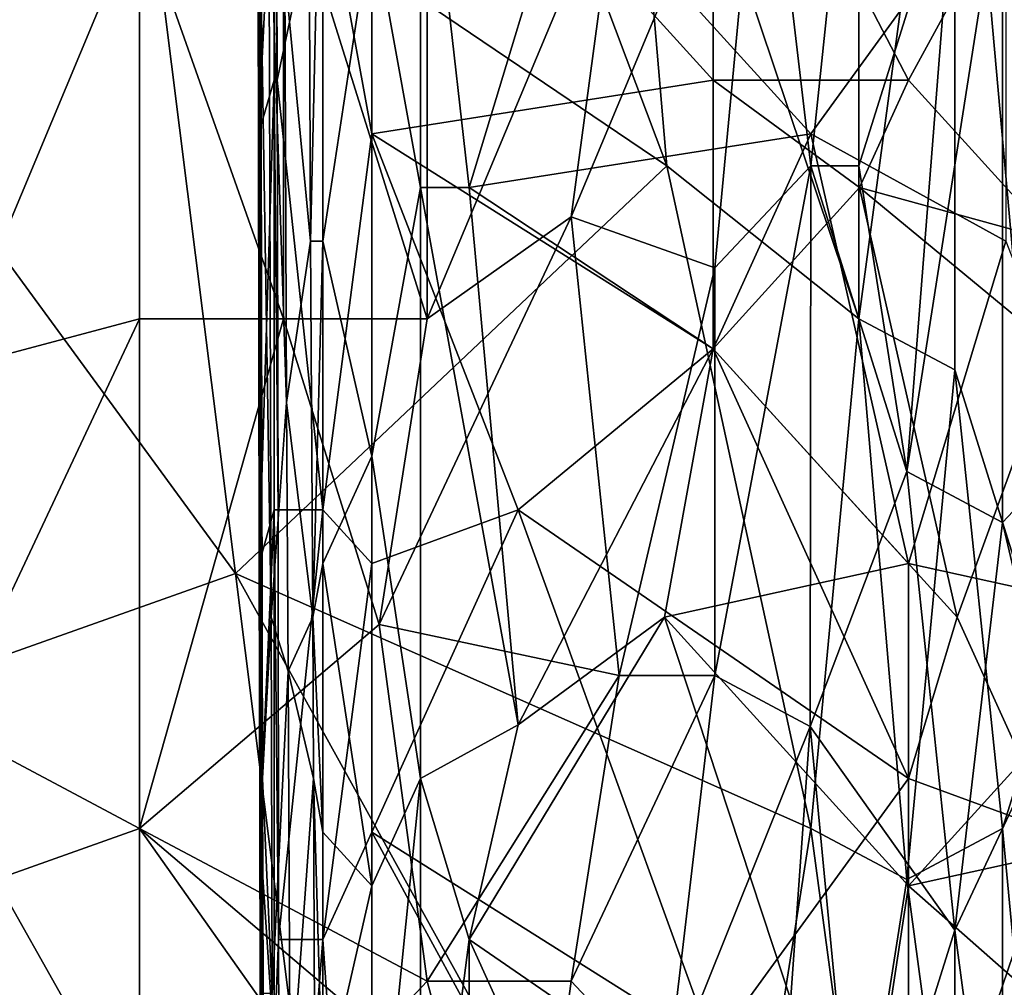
# Model space of a CAD drawing. Extents: x -0.375 to 0.375, y -0.309 to 0.309.
# Tile 150 of 226: x 0.209 to 0.253, y -0.103 to -0.061. Entities that reach past the tile are written whole.
import ezdxf

# ---------------------------------------------------------------- set-up
doc = ezdxf.new("R2010")
doc.units = 0

msp = doc.modelspace()

# ---------------------------------------------------------------- linework, layer by layer
for points in [[(0.204091, -0.065173, 0.444563), (0.189359, -0.031611, 0.444586), (0.214614, -0.051748, 0.444562)], [(0.214614, -0.051748, 0.444562), (0.225137, -0.033848, 0.444576), (0.237765, -0.06741, 0.444621)], [(0.237765, -0.06741, 0.444621), (0.225137, -0.033848, 0.444576), (0.235661, -0.042798, 0.444602)], [(0.219877, -0.063644, 0.428467), (0.219808, -0.05421, 0.443972), (0.219816, -0.0377, 0.428467)], [(0.219818, -0.042417, 0.405209), (0.219877, -0.063644, 0.428467), (0.219816, -0.0377, 0.428467)], [(0.219853, -0.056569, 0.405209), (0.219877, -0.063644, 0.428467), (0.219818, -0.042417, 0.405209)], [(0.246184, -0.074123, 0.444812), (0.235661, -0.042798, 0.444602), (0.246184, -0.042798, 0.444826)], [(0.237765, -0.06741, 0.444621), (0.235661, -0.042798, 0.444602), (0.246184, -0.074123, 0.444812)], [(0.246184, -0.074123, 0.444812), (0.250393, -0.042798, 0.445092), (0.250393, -0.07636, 0.445064)], [(0.246184, -0.074123, 0.444812), (0.246184, -0.042798, 0.444826), (0.250393, -0.042798, 0.445092)], [(0.254602, -0.089785, 0.445506), (0.250393, -0.042798, 0.445092), (0.254602, -0.05846, 0.445603)], [(0.250393, -0.07636, 0.445064), (0.250393, -0.042798, 0.445092), (0.254602, -0.089785, 0.445506)], [(0.227242, -0.047273, 0.563474), (0.220928, -0.053985, 0.565698), (0.227242, -0.074123, 0.564815)], [(0.222023, -0.049493, 0.358692), (0.222663, -0.047134, 0.35728), (0.222116, -0.07072, 0.358692)], [(0.222663, -0.047134, 0.35728), (0.222663, -0.07072, 0.357507), (0.222116, -0.07072, 0.358692)], [(0.224805, -0.066003, 0.449729), (0.224805, -0.047134, 0.449729), (0.222663, -0.05421, 0.449466)], [(0.222663, -0.07072, 0.357507), (0.222663, -0.047134, 0.35728), (0.224805, -0.056569, 0.354922)], [(0.239795, -0.063644, 0.449816), (0.239795, -0.047134, 0.449794), (0.224805, -0.047134, 0.449729)], [(0.224805, -0.066003, 0.449729), (0.239795, -0.063644, 0.449816), (0.224805, -0.047134, 0.449729)], [(0.235661, -0.053985, 0.560917), (0.227242, -0.047273, 0.563474), (0.227242, -0.074123, 0.564815)], [(0.248362, -0.063644, 0.449802), (0.254786, -0.051852, 0.449823), (0.239795, -0.047134, 0.449794)], [(0.239795, -0.063644, 0.449816), (0.248362, -0.063644, 0.449802), (0.239795, -0.047134, 0.449794)], [(0.244079, -0.06741, 0.558086), (0.246184, -0.047273, 0.556202), (0.241974, -0.049511, 0.558181)], [(0.244079, -0.06741, 0.558086), (0.246184, -0.06741, 0.557076), (0.246184, -0.047273, 0.556202)], [(0.246184, -0.06741, 0.557076), (0.250393, -0.053985, 0.554334), (0.246184, -0.047273, 0.556202)], [(0.214614, -0.056223, 0.567451), (0.206196, -0.049511, 0.568997), (0.206196, -0.07636, 0.57028)], [(0.220651, -0.063644, 0.447849), (0.220616, -0.049493, 0.447849), (0.220522, -0.051852, 0.447579)], [(0.220616, -0.049493, 0.447849), (0.220651, -0.063644, 0.447849), (0.222663, -0.05421, 0.449466)], [(0.222116, -0.07072, 0.358692), (0.220987, -0.058927, 0.362569), (0.222023, -0.049493, 0.358692)], [(0.226946, -0.068362, 0.354383), (0.224805, -0.056569, 0.354922), (0.226946, -0.049493, 0.354364)], [(0.229088, -0.068362, 0.354325), (0.226946, -0.049493, 0.354364), (0.233371, -0.05421, 0.354241)], [(0.226946, -0.068362, 0.354383), (0.226946, -0.049493, 0.354364), (0.229088, -0.068362, 0.354325)], [(0.233556, -0.069648, 0.562465), (0.241974, -0.049511, 0.558181), (0.235661, -0.053985, 0.560917)], [(0.23987, -0.071885, 0.560066), (0.241974, -0.049511, 0.558181), (0.233556, -0.069648, 0.562465)], [(0.23987, -0.071885, 0.560066), (0.244079, -0.06741, 0.558086), (0.241974, -0.049511, 0.558181)], [(0.204091, -0.065173, 0.444563), (0.214614, -0.051748, 0.444562), (0.218824, -0.08531, 0.444571)], [(0.218824, -0.08531, 0.444571), (0.214614, -0.051748, 0.444562), (0.237765, -0.06741, 0.444621)], [(0.219808, -0.05421, 0.443972), (0.219829, -0.066003, 0.443972), (0.220522, -0.051852, 0.447579)], [(0.220522, -0.051852, 0.447579), (0.219829, -0.066003, 0.443972), (0.220522, -0.063644, 0.447555)], [(0.220522, -0.063644, 0.447555), (0.220651, -0.063644, 0.447849), (0.220522, -0.051852, 0.447579)], [(0.248362, -0.063644, 0.449802), (0.254786, -0.07072, 0.44983), (0.254786, -0.051852, 0.449823)], [(0.220928, -0.053985, 0.565698), (0.214614, -0.056223, 0.567451), (0.220928, -0.074123, 0.566659)], [(0.220928, -0.074123, 0.566659), (0.227242, -0.074123, 0.564815), (0.220928, -0.053985, 0.565698)], [(0.233556, -0.069648, 0.562465), (0.235661, -0.053985, 0.560917), (0.227242, -0.074123, 0.564815)], [(0.250393, -0.053985, 0.554334), (0.246184, -0.06741, 0.557076), (0.248288, -0.080835, 0.55646)], [(0.248288, -0.080835, 0.55646), (0.252498, -0.053985, 0.553041), (0.250393, -0.053985, 0.554334)], [(0.252498, -0.083072, 0.554143), (0.252498, -0.053985, 0.553041), (0.248288, -0.080835, 0.55646)], [(0.252498, -0.053985, 0.553041), (0.254602, -0.080835, 0.55264), (0.254602, -0.056223, 0.551696)], [(0.252498, -0.083072, 0.554143), (0.254602, -0.080835, 0.55264), (0.252498, -0.053985, 0.553041)], [(0.219877, -0.063644, 0.428467), (0.219829, -0.066003, 0.443972), (0.219808, -0.05421, 0.443972)], [(0.220385, -0.08723, 0.366445), (0.219939, -0.058927, 0.370321), (0.220284, -0.05421, 0.366445)], [(0.221062, -0.077796, 0.362569), (0.220284, -0.05421, 0.366445), (0.220987, -0.058927, 0.362569)], [(0.221062, -0.077796, 0.362569), (0.220385, -0.08723, 0.366445), (0.220284, -0.05421, 0.366445)], [(0.222663, -0.05421, 0.449466), (0.220651, -0.063644, 0.447849), (0.222663, -0.082513, 0.449496)], [(0.222663, -0.082513, 0.449496), (0.224805, -0.066003, 0.449729), (0.222663, -0.05421, 0.449466)], [(0.229088, -0.068362, 0.354325), (0.233371, -0.05421, 0.354241), (0.244079, -0.066003, 0.354189)], [(0.233371, -0.05421, 0.354241), (0.252645, -0.05421, 0.354124), (0.244079, -0.066003, 0.354189)], [(0.252645, -0.07072, 0.354139), (0.244079, -0.066003, 0.354189), (0.252645, -0.05421, 0.354124)], [(0.214614, -0.074123, 0.56832), (0.214614, -0.056223, 0.567451), (0.206196, -0.07636, 0.57028)], [(0.220928, -0.074123, 0.566659), (0.214614, -0.056223, 0.567451), (0.214614, -0.074123, 0.56832)], [(0.219853, -0.058927, 0.374198), (0.219896, -0.075437, 0.385827), (0.219853, -0.056569, 0.405209)], [(0.219896, -0.075437, 0.385827), (0.219877, -0.063644, 0.428467), (0.219853, -0.056569, 0.405209)], [(0.224805, -0.080154, 0.354978), (0.222663, -0.07072, 0.357507), (0.224805, -0.056569, 0.354922)], [(0.224805, -0.080154, 0.354978), (0.224805, -0.056569, 0.354922), (0.226946, -0.068362, 0.354383)], [(0.219853, -0.058927, 0.374198), (0.219885, -0.075437, 0.374198), (0.219896, -0.075437, 0.385827)], [(0.219939, -0.058927, 0.370321), (0.219885, -0.075437, 0.374198), (0.219853, -0.058927, 0.374198)], [(0.220016, -0.094306, 0.370321), (0.219885, -0.075437, 0.374198), (0.219939, -0.058927, 0.370321)], [(0.220385, -0.08723, 0.366445), (0.220016, -0.094306, 0.370321), (0.219939, -0.058927, 0.370321)], [(0.222116, -0.07072, 0.358692), (0.221062, -0.077796, 0.362569), (0.220987, -0.058927, 0.362569)], [(0.21988, -0.075437, 0.432343), (0.219829, -0.066003, 0.443972), (0.219877, -0.063644, 0.428467)], [(0.219829, -0.066003, 0.443972), (0.219858, -0.084872, 0.443972), (0.220522, -0.063644, 0.447555)], [(0.220522, -0.063644, 0.447555), (0.219858, -0.084872, 0.443972), (0.220522, -0.082513, 0.44745)], [(0.219896, -0.075437, 0.385827), (0.219904, -0.080154, 0.409085), (0.219877, -0.063644, 0.428467)], [(0.219877, -0.063644, 0.428467), (0.219904, -0.080154, 0.409085), (0.21988, -0.075437, 0.432343)], [(0.220691, -0.082513, 0.447849), (0.220651, -0.063644, 0.447849), (0.220522, -0.063644, 0.447555)], [(0.220522, -0.082513, 0.44745), (0.220691, -0.082513, 0.447849), (0.220522, -0.063644, 0.447555)], [(0.220651, -0.063644, 0.447849), (0.220691, -0.082513, 0.447849), (0.222663, -0.082513, 0.449496)], [(0.224805, -0.066003, 0.449729), (0.239795, -0.075437, 0.449816), (0.239795, -0.063644, 0.449816)], [(0.24622, -0.068362, 0.449802), (0.248362, -0.063644, 0.449802), (0.239795, -0.063644, 0.449816)], [(0.24622, -0.068362, 0.449802), (0.239795, -0.063644, 0.449816), (0.239795, -0.075437, 0.449816)], [(0.254786, -0.07072, 0.44983), (0.248362, -0.063644, 0.449802), (0.24622, -0.068362, 0.449802)], [(0.193568, -0.09426, 0.444583), (0.204091, -0.065173, 0.444563), (0.218824, -0.08531, 0.444571)], [(0.21988, -0.075437, 0.432343), (0.219858, -0.084872, 0.443972), (0.219829, -0.066003, 0.443972)], [(0.224805, -0.084872, 0.449765), (0.224805, -0.066003, 0.449729), (0.222663, -0.082513, 0.449496)], [(0.224805, -0.066003, 0.449729), (0.231229, -0.082513, 0.449787), (0.239795, -0.075437, 0.449816)], [(0.224805, -0.084872, 0.449765), (0.231229, -0.082513, 0.449787), (0.224805, -0.066003, 0.449729)], [(0.239795, -0.075437, 0.354201), (0.229088, -0.068362, 0.354325), (0.244079, -0.066003, 0.354189)], [(0.248362, -0.084872, 0.354201), (0.239795, -0.075437, 0.354201), (0.244079, -0.066003, 0.354189)], [(0.248362, -0.084872, 0.354201), (0.244079, -0.066003, 0.354189), (0.252645, -0.07072, 0.354139)], [(0.218824, -0.08531, 0.444571), (0.237765, -0.06741, 0.444621), (0.244079, -0.096497, 0.444724)], [(0.246184, -0.074123, 0.444812), (0.244079, -0.096497, 0.444724), (0.237765, -0.06741, 0.444621)], [(0.23987, -0.089785, 0.560583), (0.244079, -0.06741, 0.558086), (0.23987, -0.071885, 0.560066)], [(0.23987, -0.089785, 0.560583), (0.244051, -0.092022, 0.558802), (0.244079, -0.06741, 0.558086)], [(0.244051, -0.092022, 0.558802), (0.248288, -0.080835, 0.55646), (0.244079, -0.06741, 0.558086)], [(0.244079, -0.06741, 0.558086), (0.248288, -0.080835, 0.55646), (0.246184, -0.06741, 0.557076)], [(0.226946, -0.068362, 0.354383), (0.226946, -0.094306, 0.354409), (0.224805, -0.080154, 0.354978)], [(0.231229, -0.091947, 0.354308), (0.226946, -0.068362, 0.354383), (0.229088, -0.068362, 0.354325)], [(0.226946, -0.094306, 0.354409), (0.226946, -0.068362, 0.354383), (0.231229, -0.091947, 0.354308)], [(0.231229, -0.091947, 0.354308), (0.229088, -0.068362, 0.354325), (0.239795, -0.075437, 0.354201)], [(0.250503, -0.08723, 0.449816), (0.24622, -0.068362, 0.449802), (0.239795, -0.075437, 0.449816)], [(0.254786, -0.075437, 0.449859), (0.254786, -0.07072, 0.44983), (0.24622, -0.068362, 0.449802)], [(0.250503, -0.08723, 0.449816), (0.254786, -0.075437, 0.449859), (0.24622, -0.068362, 0.449802)], [(0.233556, -0.069648, 0.562465), (0.227242, -0.074123, 0.564815), (0.225137, -0.087547, 0.565936)], [(0.235661, -0.089785, 0.562322), (0.233556, -0.069648, 0.562465), (0.225137, -0.087547, 0.565936)], [(0.23987, -0.071885, 0.560066), (0.233556, -0.069648, 0.562465), (0.235661, -0.089785, 0.562322)], [(0.22222, -0.08723, 0.358692), (0.221062, -0.077796, 0.362569), (0.222116, -0.07072, 0.358692)], [(0.222116, -0.07072, 0.358692), (0.222663, -0.07072, 0.357507), (0.22222, -0.08723, 0.358692)], [(0.222663, -0.07072, 0.357507), (0.222663, -0.084872, 0.357694), (0.22222, -0.08723, 0.358692)], [(0.222663, -0.084872, 0.357694), (0.222663, -0.07072, 0.357507), (0.224805, -0.080154, 0.354978)], [(0.259069, -0.08723, 0.354061), (0.248362, -0.084872, 0.354201), (0.252645, -0.07072, 0.354139)], [(0.235661, -0.089785, 0.562322), (0.23987, -0.089785, 0.560583), (0.23987, -0.071885, 0.560066)], [(0.214614, -0.074123, 0.56832), (0.206196, -0.07636, 0.57028), (0.206196, -0.092022, 0.570858)], [(0.214614, -0.096497, 0.569121), (0.214614, -0.074123, 0.56832), (0.206196, -0.092022, 0.570858)], [(0.214614, -0.096497, 0.569121), (0.220928, -0.074123, 0.566659), (0.214614, -0.074123, 0.56832)], [(0.214614, -0.096497, 0.569121), (0.225137, -0.087547, 0.565936), (0.220928, -0.074123, 0.566659)], [(0.225137, -0.087547, 0.565936), (0.227242, -0.074123, 0.564815), (0.220928, -0.074123, 0.566659)], [(0.244079, -0.096497, 0.444724), (0.246184, -0.074123, 0.444812), (0.248288, -0.098735, 0.444899)], [(0.248288, -0.098735, 0.444899), (0.246184, -0.074123, 0.444812), (0.250393, -0.07636, 0.445064)], [(0.21988, -0.075437, 0.432343), (0.219928, -0.096664, 0.43622), (0.219858, -0.084872, 0.443972)], [(0.219904, -0.080154, 0.409085), (0.219928, -0.096664, 0.43622), (0.21988, -0.075437, 0.432343)], [(0.219885, -0.075437, 0.374198), (0.219974, -0.101381, 0.39358), (0.219896, -0.075437, 0.385827)], [(0.219947, -0.094306, 0.374198), (0.219974, -0.101381, 0.39358), (0.219885, -0.075437, 0.374198)], [(0.220016, -0.094306, 0.370321), (0.219947, -0.094306, 0.374198), (0.219885, -0.075437, 0.374198)], [(0.219896, -0.075437, 0.385827), (0.219974, -0.101381, 0.39358), (0.219904, -0.080154, 0.409085)], [(0.231229, -0.091947, 0.354308), (0.239795, -0.075437, 0.354201), (0.237654, -0.08723, 0.354242)], [(0.231229, -0.082513, 0.449787), (0.248362, -0.094306, 0.449823), (0.239795, -0.075437, 0.449816)], [(0.237654, -0.08723, 0.354242), (0.239795, -0.075437, 0.354201), (0.248362, -0.084872, 0.354201)], [(0.248362, -0.094306, 0.449823), (0.250503, -0.08723, 0.449816), (0.239795, -0.075437, 0.449816)], [(0.254786, -0.096664, 0.449867), (0.254786, -0.075437, 0.449859), (0.250503, -0.08723, 0.449816)], [(0.252498, -0.096497, 0.445223), (0.248288, -0.098735, 0.444899), (0.250393, -0.07636, 0.445064)], [(0.252498, -0.096497, 0.445223), (0.250393, -0.07636, 0.445064), (0.254602, -0.089785, 0.445506)], [(0.221142, -0.089589, 0.362569), (0.220385, -0.08723, 0.366445), (0.221062, -0.077796, 0.362569)], [(0.22222, -0.08723, 0.358692), (0.221142, -0.089589, 0.362569), (0.221062, -0.077796, 0.362569)], [(0.21999, -0.110816, 0.424591), (0.219928, -0.096664, 0.43622), (0.219904, -0.080154, 0.409085)], [(0.219974, -0.101381, 0.39358), (0.21999, -0.110816, 0.424591), (0.219904, -0.080154, 0.409085)], [(0.224805, -0.099023, 0.355053), (0.222663, -0.084872, 0.357694), (0.224805, -0.080154, 0.354978)], [(0.224805, -0.099023, 0.355053), (0.224805, -0.080154, 0.354978), (0.226946, -0.094306, 0.354409)], [(0.250393, -0.100972, 0.555886), (0.248288, -0.080835, 0.55646), (0.244051, -0.092022, 0.558802)], [(0.250393, -0.100972, 0.555886), (0.252498, -0.083072, 0.554143), (0.248288, -0.080835, 0.55646)], [(0.254602, -0.092022, 0.553003), (0.254602, -0.080835, 0.55264), (0.252498, -0.083072, 0.554143)], [(0.219858, -0.084872, 0.443972), (0.219894, -0.096664, 0.443972), (0.220522, -0.082513, 0.44745)], [(0.220522, -0.082513, 0.44745), (0.219894, -0.096664, 0.443972), (0.220522, -0.106099, 0.447247)], [(0.220718, -0.101381, 0.447849), (0.220691, -0.082513, 0.447849), (0.220522, -0.082513, 0.44745)], [(0.220522, -0.106099, 0.447247), (0.220718, -0.101381, 0.447849), (0.220522, -0.082513, 0.44745)], [(0.220691, -0.082513, 0.447849), (0.220718, -0.101381, 0.447849), (0.222663, -0.082513, 0.449496)], [(0.222663, -0.082513, 0.449496), (0.220718, -0.101381, 0.447849), (0.222663, -0.101381, 0.4495)], [(0.222663, -0.101381, 0.4495), (0.224805, -0.084872, 0.449765), (0.222663, -0.082513, 0.449496)], [(0.224805, -0.096664, 0.449773), (0.231229, -0.082513, 0.449787), (0.224805, -0.084872, 0.449765)], [(0.239795, -0.106099, 0.44983), (0.231229, -0.082513, 0.449787), (0.224805, -0.096664, 0.449773)], [(0.239795, -0.106099, 0.44983), (0.248362, -0.094306, 0.449823), (0.231229, -0.082513, 0.449787)], [(0.252498, -0.083072, 0.554143), (0.250393, -0.100972, 0.555886), (0.254602, -0.092022, 0.553003)], [(0.219928, -0.096664, 0.43622), (0.219894, -0.096664, 0.443972), (0.219858, -0.084872, 0.443972)], [(0.222663, -0.084872, 0.357694), (0.222663, -0.096664, 0.35784), (0.22222, -0.08723, 0.358692)], [(0.222663, -0.096664, 0.35784), (0.222663, -0.084872, 0.357694), (0.224805, -0.099023, 0.355053)], [(0.224805, -0.096664, 0.449773), (0.224805, -0.084872, 0.449765), (0.222663, -0.101381, 0.4495)], [(0.248362, -0.099023, 0.354183), (0.237654, -0.08723, 0.354242), (0.248362, -0.084872, 0.354201)], [(0.248362, -0.099023, 0.354183), (0.248362, -0.084872, 0.354201), (0.259069, -0.08723, 0.354061)], [(0.223033, -0.118872, 0.444594), (0.193568, -0.09426, 0.444583), (0.218824, -0.08531, 0.444571)], [(0.244079, -0.096497, 0.444724), (0.23987, -0.123347, 0.444674), (0.218824, -0.08531, 0.444571)], [(0.218824, -0.08531, 0.444571), (0.23987, -0.123347, 0.444674), (0.223033, -0.118872, 0.444594)], [(0.220433, -0.10374, 0.366445), (0.220016, -0.094306, 0.370321), (0.220385, -0.08723, 0.366445)], [(0.220385, -0.08723, 0.366445), (0.221142, -0.089589, 0.362569), (0.220433, -0.10374, 0.366445)], [(0.222254, -0.094306, 0.358692), (0.221142, -0.089589, 0.362569), (0.22222, -0.08723, 0.358692)], [(0.22222, -0.08723, 0.358692), (0.222663, -0.096664, 0.35784), (0.222254, -0.094306, 0.358692)], [(0.237654, -0.08723, 0.354242), (0.229088, -0.101381, 0.354333), (0.231229, -0.091947, 0.354308)], [(0.24622, -0.113174, 0.354198), (0.229088, -0.101381, 0.354333), (0.237654, -0.08723, 0.354242)], [(0.24622, -0.113174, 0.354198), (0.237654, -0.08723, 0.354242), (0.248362, -0.099023, 0.354183)], [(0.248362, -0.094306, 0.449823), (0.254786, -0.096664, 0.449867), (0.250503, -0.08723, 0.449816)], [(0.259069, -0.096664, 0.354055), (0.248362, -0.099023, 0.354183), (0.259069, -0.08723, 0.354061)], [(0.214614, -0.096497, 0.569121), (0.227242, -0.10321, 0.565748), (0.225137, -0.087547, 0.565936)], [(0.227242, -0.10321, 0.565748), (0.235661, -0.089785, 0.562322), (0.225137, -0.087547, 0.565936)], [(0.221226, -0.108457, 0.362569), (0.220433, -0.10374, 0.366445), (0.221142, -0.089589, 0.362569)], [(0.222254, -0.094306, 0.358692), (0.221226, -0.108457, 0.362569), (0.221142, -0.089589, 0.362569)], [(0.235661, -0.089785, 0.562322), (0.227242, -0.10321, 0.565748), (0.233556, -0.10321, 0.563507)], [(0.233556, -0.10321, 0.563507), (0.23987, -0.089785, 0.560583), (0.235661, -0.089785, 0.562322)], [(0.237765, -0.107684, 0.561926), (0.23987, -0.089785, 0.560583), (0.233556, -0.10321, 0.563507)], [(0.23987, -0.089785, 0.560583), (0.237765, -0.107684, 0.561926), (0.244051, -0.092022, 0.558802)], [(0.254602, -0.118872, 0.445427), (0.252498, -0.096497, 0.445223), (0.254602, -0.089785, 0.445506)], [(0.2083, -0.098735, 0.570617), (0.214614, -0.096497, 0.569121), (0.206196, -0.092022, 0.570858)], [(0.229088, -0.101381, 0.354333), (0.226946, -0.094306, 0.354409), (0.231229, -0.091947, 0.354308)], [(0.241974, -0.121109, 0.560416), (0.244051, -0.092022, 0.558802), (0.237765, -0.107684, 0.561926)], [(0.241974, -0.121109, 0.560416), (0.246184, -0.114397, 0.55828), (0.244051, -0.092022, 0.558802)], [(0.246184, -0.114397, 0.55828), (0.250393, -0.100972, 0.555886), (0.244051, -0.092022, 0.558802)], [(0.254602, -0.092022, 0.553003), (0.250393, -0.100972, 0.555886), (0.252498, -0.116634, 0.554944)], [(0.252498, -0.116634, 0.554944), (0.254602, -0.121109, 0.553613), (0.254602, -0.092022, 0.553003)], [(0.223033, -0.118872, 0.444594), (0.18094, -0.114397, 0.444581), (0.193568, -0.09426, 0.444583)], [(0.219947, -0.094306, 0.374198), (0.219987, -0.10374, 0.38195), (0.219974, -0.101381, 0.39358)], [(0.220043, -0.10374, 0.370321), (0.219947, -0.094306, 0.374198), (0.220016, -0.094306, 0.370321)], [(0.219973, -0.106099, 0.374198), (0.219987, -0.10374, 0.38195), (0.219947, -0.094306, 0.374198)], [(0.220043, -0.10374, 0.370321), (0.219973, -0.106099, 0.374198), (0.219947, -0.094306, 0.374198)], [(0.220433, -0.10374, 0.366445), (0.220043, -0.10374, 0.370321), (0.220016, -0.094306, 0.370321)], [(0.222309, -0.108457, 0.358692), (0.221226, -0.108457, 0.362569), (0.222254, -0.094306, 0.358692)], [(0.222663, -0.096664, 0.35784), (0.222663, -0.108457, 0.357891), (0.222254, -0.094306, 0.358692)], [(0.222254, -0.094306, 0.358692), (0.222663, -0.108457, 0.357891), (0.222309, -0.108457, 0.358692)], [(0.224805, -0.115533, 0.35506), (0.224805, -0.099023, 0.355053), (0.226946, -0.094306, 0.354409)], [(0.226946, -0.094306, 0.354409), (0.226946, -0.117891, 0.354409), (0.224805, -0.115533, 0.35506)], [(0.226946, -0.117891, 0.354409), (0.226946, -0.094306, 0.354409), (0.229088, -0.101381, 0.354333)], [(0.239795, -0.106099, 0.44983), (0.248362, -0.115533, 0.449823), (0.248362, -0.094306, 0.449823)], [(0.248362, -0.115533, 0.449823), (0.254786, -0.096664, 0.449867), (0.248362, -0.094306, 0.449823)], [(0.214614, -0.109922, 0.569424), (0.214614, -0.096497, 0.569121), (0.2083, -0.098735, 0.570617)], [(0.220928, -0.105447, 0.567682), (0.225137, -0.105447, 0.566461), (0.214614, -0.096497, 0.569121)], [(0.225137, -0.105447, 0.566461), (0.227242, -0.10321, 0.565748), (0.214614, -0.096497, 0.569121)], [(0.214614, -0.109922, 0.569424), (0.220928, -0.105447, 0.567682), (0.214614, -0.096497, 0.569121)], [(0.219984, -0.117891, 0.43622), (0.219894, -0.096664, 0.443972), (0.219928, -0.096664, 0.43622)], [(0.219894, -0.096664, 0.443972), (0.219953, -0.12025, 0.443972), (0.220522, -0.106099, 0.447247)], [(0.219984, -0.117891, 0.43622), (0.219953, -0.12025, 0.443972), (0.219894, -0.096664, 0.443972)], [(0.21999, -0.110816, 0.424591), (0.219984, -0.117891, 0.43622), (0.219928, -0.096664, 0.43622)], [(0.222663, -0.108457, 0.357891), (0.222663, -0.096664, 0.35784), (0.224805, -0.099023, 0.355053)], [(0.224805, -0.132043, 0.449773), (0.224805, -0.096664, 0.449773), (0.222663, -0.101381, 0.4495)], [(0.237654, -0.12025, 0.449816), (0.239795, -0.106099, 0.44983), (0.224805, -0.096664, 0.449773)], [(0.237654, -0.12025, 0.449816), (0.224805, -0.096664, 0.449773), (0.224805, -0.132043, 0.449773)], [(0.23987, -0.123347, 0.444674), (0.244079, -0.096497, 0.444724), (0.246184, -0.112159, 0.44481)], [(0.246184, -0.112159, 0.44481), (0.244079, -0.096497, 0.444724), (0.248288, -0.098735, 0.444899)], [(0.252498, -0.130059, 0.445192), (0.248288, -0.098735, 0.444899), (0.252498, -0.096497, 0.445223)], [(0.259069, -0.108457, 0.354087), (0.248362, -0.099023, 0.354183), (0.259069, -0.096664, 0.354055)], [(0.254786, -0.12025, 0.449885), (0.254786, -0.096664, 0.449867), (0.248362, -0.115533, 0.449823)], [(0.252498, -0.130059, 0.445192), (0.252498, -0.096497, 0.445223), (0.254602, -0.118872, 0.445427)], [(0.2083, -0.109922, 0.570844), (0.214614, -0.109922, 0.569424), (0.2083, -0.098735, 0.570617)], [(0.252498, -0.130059, 0.445192), (0.246184, -0.112159, 0.44481), (0.248288, -0.098735, 0.444899)], [(0.224805, -0.115533, 0.35506), (0.222663, -0.108457, 0.357891), (0.224805, -0.099023, 0.355053)], [(0.24622, -0.113174, 0.354198), (0.248362, -0.099023, 0.354183), (0.259069, -0.108457, 0.354087)], [(0.250393, -0.100972, 0.555886), (0.246184, -0.114397, 0.55828), (0.250393, -0.118872, 0.556201)], [(0.250393, -0.118872, 0.556201), (0.252498, -0.116634, 0.554944), (0.250393, -0.100972, 0.555886)], [(0.219987, -0.10374, 0.38195), (0.22, -0.110816, 0.405209), (0.219974, -0.101381, 0.39358)], [(0.22, -0.110816, 0.405209), (0.21999, -0.110816, 0.424591), (0.219974, -0.101381, 0.39358)], [(0.220807, -0.124967, 0.447849), (0.220718, -0.101381, 0.447849), (0.220522, -0.106099, 0.447247)], [(0.220718, -0.101381, 0.447849), (0.220807, -0.124967, 0.447849), (0.222663, -0.101381, 0.4495)], [(0.222663, -0.101381, 0.4495), (0.220807, -0.124967, 0.447849), (0.222663, -0.127326, 0.449502)], [(0.222663, -0.127326, 0.449502), (0.224805, -0.132043, 0.449773), (0.222663, -0.101381, 0.4495)], [(0.229088, -0.127326, 0.354322), (0.226946, -0.117891, 0.354409), (0.229088, -0.101381, 0.354333)], [(0.235512, -0.115533, 0.354235), (0.229088, -0.101381, 0.354333), (0.24622, -0.113174, 0.354198)], [(0.229088, -0.127326, 0.354322), (0.229088, -0.101381, 0.354333), (0.235512, -0.115533, 0.354235)], [(0.231451, -0.118872, 0.564672), (0.227242, -0.10321, 0.565748), (0.225137, -0.105447, 0.566461)], [(0.231451, -0.118872, 0.564672), (0.233556, -0.10321, 0.563507), (0.227242, -0.10321, 0.565748)], [(0.231451, -0.118872, 0.564672), (0.237765, -0.107684, 0.561926), (0.233556, -0.10321, 0.563507)]]:
    msp.add_3dface(points)

doc.saveas('drawing.dxf')
